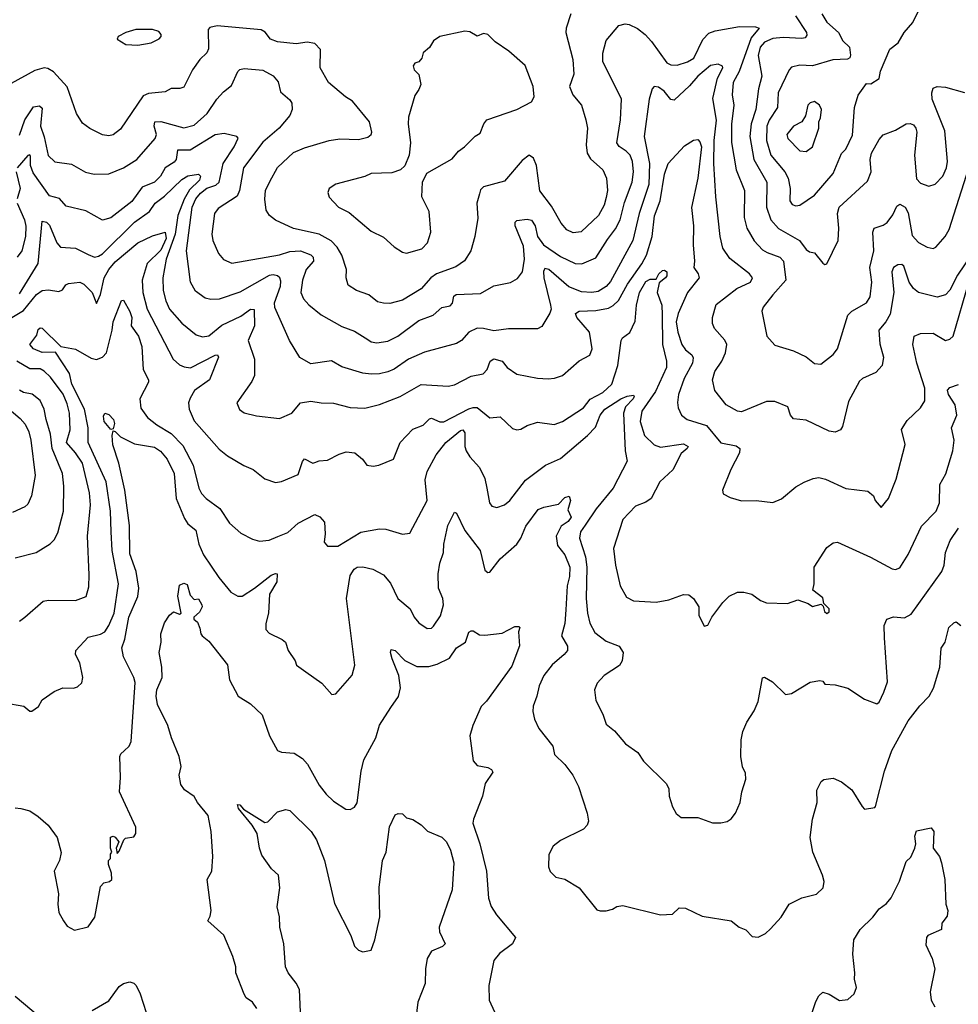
# Model space of a CAD drawing. Extents: x 1245515 to 1420776, y 606314 to 671314.
# Tile 34 of 256: x 1256367 to 1260876, y 662394 to 667126. Entities that reach past the tile are written whole.
import ezdxf

# ---------------------------------------------------------------- set-up
doc = ezdxf.new("R2010")
doc.units = 0

msp = doc.modelspace()

# ---------------------------------------------------------------- linework, layer by layer
at = {"layer": '0CON10XD'}
for points in [[(1259014.1, 667154.1), (1258991.5, 667085), (1258990.9, 667065), (1259023.9, 666935), (1259028.5, 666865), (1259007.8, 666805), (1259023.5, 666765), (1259065.4, 666715), (1259087.3, 666645), (1259095.3, 666605), (1259087.6, 666525), (1259092.2, 666485), (1259108.2, 666458.2), (1259167.8, 666405), (1259185.5, 666365), (1259190, 666305), (1259185, 666271.2), (1259175, 666235.7), (1259147.1, 666185), (1259063.4, 666106.6), (1259025, 666101.8), (1258995, 666115.6), (1258968, 666148), (1258920.9, 666230.9), (1258865, 666304.3), (1258850, 666425), (1258835, 666460), (1258815, 666475.6), (1258780.2, 666449.8), (1258695, 666350), (1258595, 666322.5), (1258581.1, 666308.9), (1258575, 666290), (1258563.3, 666245), (1258568.1, 666171.9), (1258552.9, 666085), (1258533.5, 666015), (1258503, 665967), (1258462.2, 665937.8), (1258368.9, 665905), (1258341.5, 665885), (1258295, 665832.5), (1258205, 665778.5), (1258145, 665762.9), (1258115, 665763.8), (1258085, 665770.5), (1258044, 665804), (1257985, 665825.5), (1257945, 665850), (1257934.4, 665885), (1257937.1, 665925), (1257914.5, 665995), (1257892.3, 666032.3), (1257863.7, 666063.7), (1257805, 666096), (1257682.2, 666122.2), (1257595, 666163.3), (1257566, 666185), (1257550.5, 666210.5), (1257543.8, 666263.8), (1257547.9, 666305), (1257568.6, 666348.6), (1257605, 666415.6), (1257682.7, 666487.3), (1257735, 666510), (1257853.3, 666545), (1257905, 666553.8), (1257995, 666550.8), (1258038.9, 666561.1), (1258055.5, 666574.5), (1258058.1, 666585), (1258047.3, 666635), (1257965.4, 666735.4), (1257932, 666755), (1257850.6, 666825), (1257810.5, 666895), (1257812.5, 666982.5), (1257785, 667011.9), (1257747.6, 667017.6), (1257695, 667009.6), (1257605, 667019.7), (1257572, 667032), (1257546.4, 667066.4), (1257527.3, 667077.3), (1257315, 667097.1), (1257280.8, 667089.2), (1257271.4, 667078.6), (1257273.2, 666986.8), (1257265, 666967.5), (1257231.9, 666935), (1257196.7, 666885), (1257155, 666802.5), (1257135.9, 666795.9), (1257095, 666795.8), (1257065, 666780), (1256985, 666770.9), (1256959.4, 666760.6), (1256850.5, 666599.5), (1256815, 666573.3), (1256795, 666568.9), (1256765, 666573.3), (1256703.8, 666603.8), (1256668.6, 666628.6), (1256638.9, 666675), (1256595, 666804), (1256528.8, 666875), (1256502.2, 666892.2), (1256485, 666895.4), (1256438.6, 666881.4), (1256325, 666820)], [(1260094.4, 667144.4), (1260146.2, 667065), (1260148.6, 667051.4), (1260140.2, 667039.8), (1260124.7, 667035.3), (1260035, 667040.4), (1259985, 667035.2), (1259945, 667017.5), (1259924.1, 666995), (1259914.1, 666954.1), (1259931.8, 666855), (1259915.7, 666794.3), (1259903.6, 666695), (1259880.2, 666625), (1259874.8, 666565.2), (1259893.6, 666453.6), (1259956.4, 666345), (1259953.8, 666225), (1259975.3, 666165), (1260012.9, 666122.9), (1260113.3, 666065), (1260145, 666022.5), (1260160.9, 666010.9), (1260185.5, 666005.5), (1260225, 665956.7), (1260235, 665950)], [(1260219.6, 667155), (1260244.4, 667114.4), (1260300, 667065), (1260322, 667025), (1260353.8, 666995), (1260357.5, 666955), (1260355, 666942.5), (1260344, 666936), (1260273.6, 666933.6), (1260175, 666904.7), (1260115, 666907.7), (1260075, 666897.8), (1260064.1, 666885.9), (1260010, 666775), (1260006.8, 666705), (1259966.9, 666643.1), (1259956.3, 666615), (1259953.8, 666545), (1259975.1, 666475.1), (1260042.2, 666395), (1260059.3, 666365), (1260067.5, 666315), (1260066.9, 666255), (1260078, 666238), (1260095, 666231.5)], [(1260095, 666231.5), (1260115, 666234.5), (1260185, 666283.6), (1260275, 666386.5), (1260315, 666483.3), (1260335.8, 666504.2), (1260368.2, 666571.8), (1260377.6, 666705), (1260395, 666764.2), (1260435, 666820), (1260455, 666817.5), (1260495, 666844.4), (1260501.7, 666878.3), (1260547.3, 666985), (1260587.5, 667015), (1260616, 667065), (1260657, 667113), (1260687.5, 667175)], [(1256365, 666570.6), (1256390.9, 666645), (1256432.7, 666707.3), (1256462, 666712), (1256475, 666700.8), (1256465.8, 666615), (1256484.1, 666564.1), (1256504.2, 666474.2), (1256535, 666443.8), (1256615, 666431.2), (1256683.4, 666393.4), (1256724.6, 666384.6), (1256795, 666386.2), (1256865, 666413.8), (1256928.9, 666455), (1257017.5, 666555), (1257023.3, 666575), (1257012.8, 666615), (1257015.3, 666634.7), (1257045, 666637.5), (1257155, 666606.1), (1257205, 666620), (1257267.3, 666675), (1257313.6, 666745), (1257345, 666780), (1257385, 666810.6), (1257415, 666876.9), (1257425, 666886.5), (1257445, 666892.1), (1257535, 666883.8), (1257585, 666856.1), (1257608.2, 666828.3), (1257620.1, 666780.1), (1257665, 666741.9), (1257674.5, 666725), (1257675.4, 666694.6), (1257664.7, 666665.3), (1257613.1, 666605), (1257535, 666537.3), (1257441.8, 666415), (1257423.1, 666305), (1257412, 666278), (1257320.8, 666219.2), (1257301.8, 666195), (1257289.5, 666095), (1257295.2, 666065.2), (1257322.4, 666002.4), (1257345, 665974.3), (1257385.5, 665955.5), (1257615, 665996.2), (1257665, 666012.2), (1257715, 666014.8), (1257765, 665995.9), (1257776.5, 665985), (1257777.6, 665965), (1257742.5, 665925), (1257725.9, 665875), (1257717.5, 665815), (1257730.5, 665785), (1257755, 665755.6), (1257815, 665708.1), (1257915, 665651.8), (1257975, 665629.5), (1258039.2, 665589.2), (1258055, 665578.9), (1258082.8, 665572.8), (1258135, 665581.5), (1258183.1, 665605), (1258285, 665680.4), (1258353.6, 665706.4), (1258395, 665742.5), (1258435, 665751.1), (1258445.3, 665764.7), (1258453.1, 665796.9), (1258463.8, 665806.2), (1258580.2, 665809.8), (1258645, 665848), (1258725, 665863.1), (1258758.2, 665881.8), (1258782.2, 665915), (1258792.5, 665975), (1258787.2, 666037.2), (1258746.9, 666135), (1258747.5, 666152.5), (1258755, 666161.2), (1258805, 666166.9), (1258825, 666163.1), (1258843.1, 666135), (1258853.7, 666085), (1258882.8, 666045), (1258965, 665987.8), (1259035, 665954.1), (1259066.5, 665953.5), (1259135, 665982.1), (1259190.8, 666069.2), (1259229.5, 666120.5), (1259251.8, 666165), (1259272.6, 666247.4), (1259309.7, 666345), (1259315.8, 666395), (1259310.6, 666445), (1259299.3, 666475), (1259280.9, 666495), (1259246.6, 666516.6), (1259235.3, 666535), (1259253.3, 666645), (1259258.5, 666745), (1259168.4, 666925), (1259168, 666965), (1259183.6, 667026.4), (1259245, 667098.6), (1259275, 667106.7), (1259295, 667103.3), (1259335, 667084.5), (1259371.1, 667055), (1259402.2, 667022.2), (1259475, 666918.9), (1259495, 666910), (1259525, 666908.2), (1259575, 666924.1), (1259605, 666942.1), (1259649.1, 667030.9), (1259677.8, 667062.2), (1259707.4, 667072.6), (1259825, 667093.5), (1259901.9, 667091.9), (1259918.8, 667085), (1259880.8, 667039.2), (1259823, 666877), (1259794.7, 666825), (1259789.1, 666765), (1259796.8, 666715), (1259785.6, 666624.4), (1259785.7, 666535.7), (1259808.1, 666405), (1259848.8, 666305), (1259846.4, 666176.4), (1259859.7, 666125), (1259895, 666063.3), (1259935, 666020.9), (1259956.9, 666006.9), (1260018.1, 665985), (1260036, 665965), (1260048, 665875), (1259985, 665803.6), (1259938.5, 665745), (1259931.5, 665725), (1259956.7, 665605), (1259995, 665562.5), (1260085, 665534.5), (1260145, 665505.6), (1260185, 665474.5), (1260215, 665471.1), (1260275, 665517.5), (1260295.8, 665544.2), (1260345, 665705.5), (1260365, 665726.2), (1260434.4, 665765), (1260452.9, 665795), (1260460, 665865), (1260450.9, 665935), (1260470.3, 666015), (1260465.4, 666105), (1260472.2, 666125), (1260515, 666138.2), (1260535, 666151.5), (1260561.9, 666188.1), (1260580, 666230), (1260595, 666240.5), (1260620, 666225), (1260635, 666198.6), (1260655, 666088.6), (1260684.4, 666055), (1260726.4, 666033.6), (1260755, 666026.2), (1260767.3, 666032.7), (1260813.1, 666085), (1260832.4, 666117.6), (1260927.3, 666415)], [(1256935, 667004.3), (1256997.5, 667015), (1257036.2, 667035), (1257046.2, 667045), (1257046.7, 667055), (1257035, 667068.8), (1257005, 667079.2), (1256925, 667078.8), (1256876.2, 667065), (1256840, 667045), (1256835, 667032.5), (1256877.3, 667007.3), (1256935, 667004.3)], [(1258225, 666004.4), (1258298.6, 666025), (1258325.9, 666054.1), (1258342.2, 666105), (1258333.1, 666205), (1258299.4, 666275), (1258302.2, 666345), (1258322.1, 666387.9), (1258445, 666457.8), (1258475.3, 666494.7), (1258504.2, 666515), (1258555, 666565.8), (1258579.3, 666580.7), (1258596.9, 666625), (1258611.4, 666645), (1258755, 666694.2), (1258825, 666731.4), (1258837.5, 666755), (1258833.1, 666805), (1258795, 666906.7), (1258716.2, 666975), (1258650.6, 667020.6), (1258615, 667055.7), (1258595, 667060), (1258565, 667047.8), (1258528.5, 667068.5), (1258505, 667070.8), (1258385, 667045.6), (1258354, 667025), (1258335, 666993.3), (1258305, 666966.2), (1258298.2, 666941.8), (1258285, 666923.3), (1258265, 666917.5), (1258257.5, 666905), (1258262.5, 666885), (1258285, 666862.5), (1258294.3, 666815), (1258285, 666790), (1258265, 666762.5), (1258235, 666657.5), (1258232.7, 666625), (1258243.9, 666535), (1258237.8, 666475), (1258216.8, 666423.2), (1258195.6, 666404.4), (1258155, 666390.6), (1258055, 666387.1), (1258025, 666372.5), (1257885, 666335.6), (1257853.8, 666315), (1257846.7, 666295), (1257852.7, 666272.7), (1257898, 666225), (1257948.9, 666198.9), (1258055, 666110.6), (1258115, 666081.9), (1258165, 666034.3), (1258205, 666008.6), (1258225, 666004.4)], [(1260936.5, 665993.5), (1260872.2, 665897.8), (1260835, 665826.7), (1260815, 665804.6), (1260775, 665792.1), (1260685, 665814.7), (1260660.7, 665835), (1260640, 665865), (1260615, 665942), (1260605, 665950), (1260585, 665948.6), (1260565, 665935.7), (1260556, 665914), (1260565.6, 665815), (1260548.6, 665711.4), (1260528.5, 665675), (1260494.6, 665635), (1260498.3, 665568.3), (1260517.1, 665505), (1260510.5, 665465), (1260479.1, 665430.9), (1260415, 665401.4), (1260401.2, 665388.8), (1260348.9, 665291.1), (1260319.5, 665170.5), (1260310, 665155), (1260285, 665144.4), (1260255, 665148.6), (1260145, 665201.4), (1260085, 665208), (1260069.2, 665225), (1260056.3, 665266.3), (1259995, 665290.9), (1259955, 665291.1), (1259835, 665241.2), (1259814.7, 665244.7), (1259761.4, 665275), (1259706.7, 665345), (1259695.5, 665395), (1259706.2, 665435), (1259739.3, 665485), (1259756.9, 665525), (1259763.6, 665565), (1259755, 665585.8), (1259705, 665642), (1259695.5, 665665.5), (1259694.4, 665695), (1259712.6, 665757.4), (1259811.9, 665835), (1259877.5, 665865), (1259887.9, 665885), (1259872.5, 665905), (1259778, 665978), (1259745, 666028), (1259731.8, 666085), (1259710.4, 666275), (1259700.8, 666435), (1259703.5, 666545), (1259713.8, 666643.8), (1259697.3, 666747.3), (1259719.8, 666845), (1259744.4, 666895), (1259743, 666903), (1259722.5, 666912.5), (1259685, 666905.9), (1259625, 666854.7), (1259585, 666808), (1259510.5, 666739.5), (1259495, 666742.5), (1259463.1, 666783.1), (1259435, 666802.2), (1259415, 666805.7), (1259405, 666793.3), (1259391.3, 666745), (1259366.7, 666565), (1259391.7, 666435), (1259388.6, 666335), (1259343.5, 666195), (1259313.1, 666065), (1259205, 665868.2), (1259185, 665843.3), (1259145, 665819.4), (1259115, 665814.7), (1259065, 665818.4), (1259005, 665842.2), (1258909.1, 665925), (1258889.8, 665930.2), (1258883.2, 665916.7), (1258885.3, 665885), (1258916.7, 665755), (1258919.2, 665735), (1258913.7, 665716.3), (1258875, 665651.2), (1258855, 665640), (1258715, 665640), (1258645, 665631.5), (1258595, 665642.9), (1258565, 665643.2), (1258524.7, 665625.3), (1258489.4, 665585), (1258465, 665569.5), (1258311.2, 665528.8), (1258235, 665495.3), (1258165, 665446.1), (1258135.7, 665434.3), (1258095, 665424.1), (1258055, 665422.4), (1258015, 665428), (1257915, 665458.5), (1257865, 665487.1), (1257765, 665472.5), (1257712.1, 665502.1), (1257662.1, 665585), (1257592.6, 665742.6), (1257591.2, 665765), (1257618.9, 665845), (1257620.6, 665869.4), (1257615.7, 665885.8), (1257605.3, 665895.3), (1257585, 665900.3), (1257565, 665897), (1257425, 665816.5), (1257325, 665783.8), (1257285, 665781.8), (1257258.3, 665788.3), (1257211.1, 665821.1), (1257187.3, 665865), (1257168.6, 666015), (1257195.8, 666225), (1257213.5, 666265), (1257235, 666292.6), (1257265, 666316), (1257308.5, 666331.5), (1257325.2, 666344.8), (1257343.4, 666435), (1257397.5, 666515), (1257416.1, 666556.1), (1257410, 666565), (1257349.5, 666579.5), (1257305, 666573.1), (1257185, 666500), (1257125, 666499.4), (1257117.8, 666455), (1257108.7, 666441.3)], [(1260235, 665950), (1260245, 665952.5), (1260298.1, 666065), (1260302.5, 666125), (1260296.2, 666195), (1260303.8, 666225), (1260439.7, 666350.3), (1260457.9, 666395), (1260451.9, 666455), (1260459.1, 666485), (1260495, 666550.6), (1260515, 666572.7), (1260575, 666595.4), (1260625, 666626.2), (1260645, 666627.5), (1260660.3, 666620.3), (1260672.7, 666605), (1260676.1, 666586.1), (1260666.2, 666475), (1260675, 666362), (1260695, 666341.1), (1260735, 666325.6), (1260765, 666335.6), (1260800.9, 666375), (1260818.8, 666415), (1260823.6, 666445), (1260811.4, 666591.4), (1260751.1, 666745), (1260748.5, 666775), (1260755, 666797.1), (1260775, 666805.5), (1260815, 666802.5), (1260905, 666777.1)], [(1260145, 666493.3), (1260175.7, 666515), (1260205.8, 666605), (1260205.8, 666635), (1260214, 666655), (1260218, 666695), (1260208.8, 666715), (1260185, 666733.3), (1260165, 666726.7), (1260153.3, 666715), (1260142.5, 666665), (1260124.3, 666635), (1260085, 666614.4), (1260052.2, 666575), (1260057.5, 666555), (1260115, 666496.7), (1260145, 666493.3)], [(1256365, 665808.8), (1256455.7, 665954.3), (1256475, 666157.8), (1256495, 666152.6), (1256509.1, 666139.1), (1256545, 666054.4), (1256563.4, 666033.4), (1256635, 666028.2), (1256695, 665997.9), (1256725.4, 665985.4), (1256745, 665989.1), (1256765, 666001.8), (1256917.5, 666152.5), (1256989.7, 666205), (1257017.1, 666245), (1257062.4, 666277.6), (1257145, 666358.9), (1257175, 666376.2), (1257225, 666384.4), (1257235.4, 666375), (1257230.3, 666355), (1257181.9, 666308.1), (1257156.5, 666263.5), (1257126.5, 666185), (1257113.3, 666095), (1257070.4, 665975), (1257054.2, 665885), (1257055.9, 665825), (1257068.7, 665775), (1257086.9, 665735), (1257145, 665668.2), (1257215, 665612.5), (1257245, 665602.7), (1257275, 665606.2), (1257337.5, 665657.5), (1257429, 665701), (1257475, 665735.5), (1257493, 665733), (1257494.8, 665655), (1257464.5, 665585), (1257495.5, 665495.5), (1257494.4, 665415.6), (1257482.1, 665387.9), (1257410, 665285), (1257422.5, 665252.5), (1257445, 665237.5), (1257505, 665223.1), (1257615, 665210), (1257674.5, 665235.5), (1257715, 665284.2), (1257765, 665293.3), (1257815, 665284.5), (1257875, 665283.5), (1257955, 665262.7), (1258025, 665259.1), (1258095, 665277.3), (1258195, 665314.7), (1258295, 665373.1), (1258425.6, 665364.4), (1258455, 665371.5), (1258535, 665413.6), (1258592.5, 665425), (1258612.5, 665445), (1258626.9, 665485), (1258645, 665497.1), (1258685, 665485.6), (1258709.2, 665455), (1258755, 665422.5), (1258855, 665402.9), (1258905, 665400.6), (1258936.6, 665403.4), (1258975, 665416.5), (1259055, 665487.3), (1259105.3, 665514.7), (1259117.3, 665545), (1259104.7, 665625), (1259042.9, 665695), (1259037.5, 665715), (1259053.8, 665726.2), (1259135, 665728), (1259195, 665739.7), (1259217.8, 665752.2), (1259243.1, 665776.9), (1259286.1, 665855), (1259355, 665952.7), (1259377.9, 665995), (1259405.6, 666085), (1259417, 666183), (1259443, 666255), (1259465, 666383.8), (1259482.7, 666435), (1259560.3, 666519.7), (1259603, 666547), (1259625, 666550), (1259635, 666538.6), (1259641.8, 666515), (1259625.2, 666365), (1259593.5, 666223.5), (1259604.2, 666135), (1259601.9, 666045), (1259609.3, 665965), (1259605.5, 665935), (1259625.6, 665905), (1259630.6, 665885), (1259574.7, 665815), (1259530.2, 665715), (1259520.2, 665675), (1259528.4, 665625), (1259547.8, 665565), (1259565, 665540.4), (1259595.6, 665515.6), (1259602, 665502), (1259598.9, 665475), (1259558.8, 665401.2), (1259532.2, 665325), (1259526.8, 665286.8), (1259530.3, 665260.3), (1259546, 665225), (1259573.8, 665205), (1259666.6, 665176.6), (1259735, 665092.1), (1259808.9, 665078.9), (1259825.6, 665065.6), (1259824.2, 665045), (1259782.5, 664965), (1259743.8, 664865), (1259747, 664847), (1259779.3, 664829.3), (1259835, 664814.2), (1259905, 664816), (1259985, 664806.2), (1260026.6, 664823.4), (1260095, 664880.6), (1260135, 664904.4), (1260178.3, 664921.7), (1260205.5, 664925.5), (1260238.6, 664918.6), (1260335, 664873.1), (1260441.2, 664861.2), (1260468.8, 664838.8), (1260476.7, 664815), (1260505, 664782.5), (1260540, 664825), (1260578, 664918), (1260621.2, 665085), (1260603, 665157), (1260630.5, 665199.5), (1260695, 665260.8), (1260714.4, 665295), (1260715.4, 665355), (1260677.4, 665475), (1260658.2, 665565), (1260664.4, 665605.6), (1260695, 665618.1), (1260755, 665620), (1260815, 665584.7), (1260835, 665590.4), (1260851.8, 665605), (1260925.8, 665865)], [(1257108.7, 666441.3), (1257065.5, 666414.5), (1257043.4, 666375), (1257015, 666345.4), (1256955, 666320.9), (1256905, 666253.2), (1256805, 666174.5), (1256765, 666162.2), (1256685, 666207.9), (1256590.3, 666230.3), (1256557.3, 666267.3), (1256509.7, 666279.7), (1256430.6, 666390.6), (1256418.5, 666425), (1256418.2, 666468.2), (1256415, 666476.5), (1256405, 666473.8), (1256354.5, 666415)], [(1256349.1, 666395), (1256369.2, 666315), (1256354.4, 666265.6)], [(1256354.8, 666245), (1256389.2, 666165), (1256395.7, 666134.3), (1256393.8, 666085), (1256376.2, 666015), (1256354.6, 665985)], [(1256312.7, 665685), (1256385, 665729.2), (1256447.1, 665805), (1256475, 665824.2), (1256505, 665828.6), (1256555, 665819.6), (1256572.4, 665827.6), (1256588.6, 665851.4), (1256601.1, 665858.9), (1256655, 665865.5), (1256674.2, 665855), (1256714.4, 665815), (1256735, 665762.5), (1256755.3, 665805), (1256772.5, 665885), (1256794.3, 665925), (1256825, 665962.6), (1256935, 666053.9), (1257005, 666087.9), (1257065, 666104.4), (1257070.2, 666075), (1257045, 666018.3), (1256979.5, 665955), (1256954.8, 665875), (1256957.7, 665815), (1256979.6, 665735), (1257104.6, 665495), (1257135, 665468), (1257157.3, 665457.3), (1257186.7, 665453.3), (1257305, 665513.3), (1257316.3, 665516.3), (1257321.1, 665505), (1257277.9, 665395), (1257207.2, 665345), (1257185, 665307.1), (1257177.9, 665285), (1257180.4, 665255), (1257205, 665199.2), (1257325, 665061.9), (1257365, 665030.6), (1257443.8, 664983.8), (1257488.8, 664965), (1257545, 664920), (1257595, 664902.9), (1257625, 664907.5), (1257705, 664940), (1257725, 665002.5), (1257735, 665015.5), (1257775, 664995.8), (1257785, 664997.5), (1257805, 665005.7), (1257845, 665009.2), (1257901.1, 665038.9), (1257935, 665049.1), (1257976.2, 665045), (1258013.8, 665015), (1258035, 664986.2), (1258065, 664981.4), (1258092.5, 664985), (1258162, 665015), (1258195, 665094), (1258255, 665158.6), (1258305, 665177.8), (1258335, 665207.9), (1258345, 665211.2), (1258384.3, 665194.3), (1258405, 665193.4), (1258524.1, 665255.9), (1258545, 665263.3), (1258565, 665262.1), (1258625, 665213.1), (1258675, 665217.1), (1258735, 665162), (1258755, 665155.7), (1258775, 665158.6), (1258805, 665176.7), (1258855, 665192.2), (1258935, 665180.6), (1258975, 665195.5), (1259075, 665260.4), (1259107.6, 665302.4), (1259167.9, 665335), (1259211.2, 665375), (1259240, 665465), (1259255.8, 665585), (1259262.2, 665597.8), (1259297.7, 665622.3), (1259322.9, 665677.1), (1259330.7, 665755), (1259344.7, 665814.7), (1259375, 665867.7), (1259395, 665879.1), (1259425, 665880), (1259437.3, 665905), (1259455, 665921.6), (1259465, 665922.7), (1259475.3, 665915.3), (1259475.2, 665895), (1259469, 665885), (1259439.1, 665860.9), (1259428.5, 665815), (1259451.8, 665755), (1259452.8, 665707.2), (1259454.2, 665565), (1259474.7, 665485), (1259474.2, 665455), (1259420.7, 665339.3), (1259355.2, 665245), (1259348.2, 665195), (1259368.4, 665128.4), (1259415, 665083.1), (1259445, 665072), (1259555, 665087.7), (1259578, 665075), (1259574, 665065), (1259545, 665040.8), (1259505, 664962.9), (1259441.5, 664905), (1259400, 664825), (1259375, 664806.9), (1259325, 664788), (1259263.5, 664725), (1259220, 664585), (1259229.1, 664505), (1259252.2, 664405), (1259281.7, 664351.7), (1259315, 664332.9), (1259425, 664326.7), (1259485, 664338.6), (1259555, 664364), (1259581.7, 664361.7), (1259603.3, 664345), (1259628.8, 664305), (1259628.8, 664265), (1259655, 664212.5), (1259673, 664217), (1259691.2, 664255), (1259745, 664326.2), (1259775, 664355.7), (1259815, 664374.5), (1259845, 664374.5), (1259883.3, 664365), (1259925.6, 664335.6), (1259955, 664323.1), (1260055, 664320), (1260105, 664337.5), (1260155, 664320), (1260175, 664306.7), (1260217.5, 664317.5), (1260227.5, 664307.5), (1260233, 664283), (1260245, 664273.3), (1260255, 664280), (1260256, 664295), (1260230, 664320), (1260225, 664347.5), (1260177.5, 664385), (1260183.3, 664415), (1260183.1, 664495), (1260245, 664589.2), (1260275, 664612.9), (1260295, 664615.7), (1260453.7, 664543.7), (1260557.7, 664487.7), (1260575, 664484.2), (1260595, 664492.5), (1260634.6, 664555.4), (1260698.5, 664691.5), (1260769.5, 664765), (1260785.4, 664805), (1260787.9, 664892.1), (1260815.7, 664944.3), (1260850, 665055), (1260856.1, 665105), (1260842.7, 665165), (1260869.1, 665225), (1260861.1, 665275), (1260829.6, 665325), (1260823.7, 665346.3), (1260835, 665359.2), (1260876.5, 665373.5)], [(1256295, 663843.8), (1256387.3, 663827.3), (1256415, 663803.3), (1256425, 663803.3), (1256457.5, 663825), (1256475, 663857.5), (1256531.7, 663898.3), (1256573.9, 663916.1), (1256625, 663913.3), (1256645, 663920), (1256665, 663940), (1256670, 663965), (1256655.6, 664035), (1256634.4, 664075), (1256636.7, 664095), (1256695, 664158.2), (1256755, 664173.4), (1256776.2, 664185), (1256795.6, 664214.4), (1256821.2, 664275), (1256841.4, 664415), (1256810.6, 664575), (1256805.6, 664665), (1256802.9, 664765), (1256781.5, 664905), (1256695.7, 665095), (1256695.2, 665165), (1256678.6, 665255), (1256617.9, 665375), (1256605.8, 665425.8), (1256538.3, 665528.3), (1256475, 665527.1), (1256432.5, 665545), (1256416, 665565), (1256449.4, 665610.6), (1256455, 665636.7), (1256465, 665645.7), (1256475, 665644), (1256565, 665556.2), (1256635, 665543.3), (1256710.1, 665500.1), (1256736.3, 665493.7), (1256765, 665504.7), (1256784.1, 665525.9), (1256810.5, 665635), (1256815.8, 665675), (1256855, 665776), (1256865, 665778), (1256895, 665724.6), (1256905.2, 665695), (1256902.5, 665655), (1256938.2, 665605), (1256953.9, 665555), (1256959.4, 665445), (1256986, 665395), (1256986.2, 665385), (1256944.5, 665305), (1256948.9, 665258.9), (1256981.4, 665215), (1257025, 665178.8), (1257095, 665137.6), (1257150, 665080), (1257199.7, 664985), (1257226.8, 664875), (1257239.5, 664849.5), (1257262.9, 664825), (1257327.6, 664777.6), (1257375, 664706), (1257429.4, 664659.4), (1257485, 664630), (1257519.5, 664619.5), (1257565, 664624.3), (1257606.9, 664643.1), (1257655, 664661.9), (1257705, 664706.4), (1257785, 664748.2), (1257807.9, 664737.9), (1257830.8, 664710.8), (1257834.3, 664655.7), (1257828.8, 664615), (1257845, 664596.7), (1257895, 664596), (1258005, 664662.9), (1258095, 664680), (1258125, 664678.6), (1258205, 664654.3), (1258241.2, 664658.8), (1258324.5, 664815), (1258313.9, 664915), (1258324.3, 664955), (1258368.1, 665035), (1258414, 665095), (1258485, 665152.8), (1258495, 665154.6), (1258505, 665140.8), (1258505.3, 665075.3), (1258511.2, 665055), (1258528.9, 665025), (1258575, 664974.3), (1258601.7, 664921.7), (1258611.6, 664875), (1258624, 664804), (1258635, 664789.2), (1258658.7, 664781.3), (1258695, 664794.4), (1258720.6, 664815), (1258797.4, 664912.6), (1258892.5, 664985), (1258965, 665018), (1259095, 665127.3), (1259132.7, 665167.3), (1259154.6, 665225.4), (1259178.4, 665255), (1259255, 665303.5), (1259285, 665316.7), (1259315, 665321.2), (1259319.2, 665315), (1259314.5, 665305), (1259277.6, 665265), (1259267.5, 665235), (1259274.7, 665054.7), (1259285.3, 665004.7), (1259217.4, 664875), (1259136.2, 664775), (1259083.1, 664696.9), (1259061.6, 664665), (1259056.1, 664635), (1259084.3, 664544.3), (1259091.9, 664495), (1259088.4, 664345), (1259094, 664275), (1259105.4, 664225.4), (1259130.5, 664180.5), (1259185, 664138.9), (1259246.3, 664116.3), (1259266.5, 664085), (1259260.8, 664045), (1259247.8, 664022.2), (1259175, 663974.3), (1259141.4, 663938.6), (1259127.5, 663905), (1259134.4, 663855), (1259168.6, 663788.6), (1259185, 663741.2), (1259225, 663708), (1259276.7, 663646.7), (1259336, 663605), (1259363.4, 663563.4), (1259473.6, 663453.6), (1259485, 663430), (1259486.7, 663395), (1259503, 663343), (1259520.7, 663310.7), (1259545, 663292.5), (1259625, 663292.5), (1259695, 663266.7), (1259735, 663266.7), (1259765, 663273.8), (1259785, 663286.2), (1259805, 663313.3), (1259827.5, 663365), (1259835.8, 663415), (1259855.9, 663475.9), (1259854.2, 663505), (1259839.4, 663535), (1259830.6, 663585), (1259832.5, 663665), (1259840.8, 663705), (1259859.7, 663750.3), (1259895.4, 663804.6), (1259915, 663850), (1259935, 663963.3), (1259945, 663967.1), (1259983.8, 663945), (1260045, 663883.8), (1260075, 663888), (1260165, 663942), (1260210.7, 663950.7), (1260225, 663947.5), (1260235, 663933.3), (1260285, 663930), (1260345, 663913.1), (1260425, 663860.6), (1260485, 663839.2), (1260495, 663846.2), (1260518.9, 663895), (1260535.6, 663944.4), (1260521.2, 664155), (1260520.3, 664215), (1260533.3, 664245), (1260563.9, 664256.1), (1260617.7, 664252.3), (1260650, 664270), (1260796.8, 664475), (1260808.7, 664505), (1260814.7, 664565), (1260836.4, 664623.6), (1260877.7, 664682.3)], [(1256365, 664236.2), (1256391.2, 664255), (1256478.6, 664331.4), (1256505, 664336.4), (1256635, 664334.4), (1256686, 664355), (1256698.8, 664401.2), (1256701.1, 664458.9), (1256693.1, 664645), (1256706.8, 664795), (1256702.2, 664852.2), (1256668.6, 664995), (1256635.3, 665045), (1256590.8, 665095), (1256608.4, 665155), (1256605.2, 665234.8), (1256595, 665280), (1256575, 665326.2), (1256515, 665408.2), (1256485, 665437.9), (1256465, 665447.9), (1256415, 665448.6), (1256352.2, 665485)], [(1256345, 664540.8), (1256445, 664565.8), (1256513, 664607), (1256532.7, 664627.3), (1256549.5, 664660.5), (1256577.5, 664765), (1256578.9, 664885), (1256572.9, 664945), (1256523.2, 665065), (1256514.8, 665135), (1256494.4, 665204.4), (1256483.6, 665255), (1256465, 665295.5), (1256426, 665326), (1256384.2, 665335), (1256366.4, 665346.4)], [(1256271, 665291), (1256369.6, 665209.6), (1256392.2, 665182.2), (1256410, 665145), (1256420.5, 665105), (1256440.4, 664935), (1256422.6, 664837.4), (1256405, 664798), (1256392, 664785), (1256332.2, 664757.8)], [(1256805, 665157.5), (1256772.7, 665195), (1256768.5, 665221.5), (1256775, 665235.8), (1256795, 665228.5), (1256817.1, 665205), (1256822.7, 665185), (1256815, 665160), (1256805, 665157.5)], [(1256345, 663338.8), (1256372.5, 663335), (1256415, 663324.2), (1256455, 663297.1), (1256504, 663255), (1256546.1, 663196.1), (1256565.6, 663124.4), (1256557.5, 663085), (1256532.9, 663035), (1256552.5, 662925), (1256549.2, 662875), (1256554.3, 662835), (1256576.7, 662795), (1256595, 662770), (1256630.7, 662750.7), (1256695, 662766.7), (1256727, 662813), (1256755, 662960), (1256771.4, 662978.6), (1256797.5, 662985), (1256810, 662995), (1256807.5, 663025), (1256793.6, 663066.4), (1256793.3, 663085), (1256802.5, 663095), (1256803.6, 663116.4), (1256810, 663125), (1256802.5, 663145), (1256803, 663197), (1256815, 663202.5), (1256825, 663197.5), (1256842.5, 663175), (1256830, 663145), (1256835, 663120), (1256845, 663130), (1256867.5, 663185), (1256875, 663192.5), (1256915, 663200), (1256924, 663215), (1256924, 663245), (1256845.8, 663415), (1256851.1, 663485), (1256847.1, 663585), (1256852, 663598), (1256867.9, 663612.1), (1256892.5, 663635), (1256902.1, 663657.9), (1256920.6, 663940.6), (1256915.3, 663965), (1256864.6, 664065), (1256857.1, 664107.1), (1256871, 664149), (1256890.3, 664255), (1256934.8, 664355), (1256938.8, 664395), (1256926.2, 664475), (1256895, 664560), (1256893.9, 664695), (1256871.4, 664865), (1256843.5, 664995), (1256813.4, 665083.4), (1256811.4, 665128.6), (1256815, 665150), (1256825, 665146.7), (1256851.7, 665121.7), (1256917.4, 665087.4), (1257015, 665071.8), (1257043.1, 665053.1), (1257074.7, 665014.7), (1257109.4, 664945), (1257119, 664825), (1257158.7, 664728.7), (1257175, 664703.5), (1257213.1, 664673.1), (1257227.3, 664605), (1257249.2, 664555), (1257322.7, 664445), (1257381.1, 664375), (1257415, 664355.6), (1257435, 664356.5), (1257495.2, 664394.8), (1257575, 664457.3), (1257595, 664465.5), (1257602.9, 664462.9), (1257602.1, 664425), (1257566, 664365), (1257562.2, 664275), (1257548.6, 664225), (1257548.8, 664195), (1257565, 664178.8), (1257628.3, 664148.3), (1257643.3, 664135), (1257655.8, 664095), (1257690, 664045), (1257696.2, 664025), (1257741.8, 663991.8), (1257818.3, 663938.3), (1257866.2, 663883.8), (1257885, 663886.7), (1257964.2, 663975.8), (1257977.1, 664025), (1257936.5, 664345), (1257954.6, 664455), (1257973.8, 664485), (1257988, 664495), (1258015, 664496.7), (1258063.3, 664485), (1258115, 664458.2), (1258148.6, 664418.6), (1258183.5, 664345), (1258243.1, 664295), (1258262.2, 664255), (1258285, 664227.1), (1258325, 664200), (1258345, 664202.9), (1258355, 664211.4), (1258388.1, 664261.9), (1258402.6, 664315), (1258399, 664345), (1258378.4, 664395), (1258376.8, 664463.2), (1258385, 664514), (1258402.2, 664565), (1258404.7, 664605), (1258423.5, 664695), (1258455, 664758.8), (1258465, 664754), (1258505, 664672), (1258578.5, 664575), (1258600.6, 664480.6), (1258615, 664470), (1258625, 664471.4), (1258675.5, 664535), (1258754.6, 664605), (1258774.8, 664635.2), (1258798, 664692), (1258857.5, 664772.5), (1258885, 664784.4), (1258955, 664797.5), (1258985, 664830), (1259006.9, 664836.9), (1259012.9, 664815), (1259000.3, 664770.3), (1259016, 664735), (1259001.5, 664715), (1258968.3, 664691.7), (1258944.4, 664645), (1258949.7, 664599.7), (1258985.2, 664555), (1259009.8, 664495), (1259008.8, 664451.2), (1258997, 664405), (1258990.9, 664290.9), (1258985.3, 664225), (1258969.3, 664165), (1258998.9, 664115), (1258998, 664095), (1258982.9, 664075), (1258924.3, 664025.7), (1258885.5, 663975), (1258862.5, 663925), (1258851.9, 663875), (1258833, 663827), (1258831.2, 663801.2), (1258839.2, 663765), (1258860.7, 663720.7), (1258928, 663635), (1258936.7, 663595), (1258985, 663546.2), (1259024, 663495), (1259050.9, 663440.9), (1259092.7, 663312.7), (1259098.8, 663275), (1259093.3, 663255), (1259075, 663236.7), (1258965, 663181.2), (1258930, 663155), (1258908.8, 663115), (1258906.7, 663055), (1258915, 663032.5), (1258942.5, 663005), (1258985, 662996.2), (1259055, 662954), (1259139.3, 662849.3), (1259155, 662843.3), (1259185, 662844), (1259215, 662851.2), (1259236, 662864), (1259265, 662868.8), (1259445, 662823.8), (1259502.3, 662827.7), (1259535, 662857.5), (1259565, 662856), (1259645, 662818.8), (1259785, 662796.2), (1259822.5, 662765), (1259855, 662752.5), (1259885, 662720), (1259915, 662717.5), (1259950, 662735), (1259973, 662757), (1260025, 662813.3), (1260063.3, 662875), (1260125, 662906.2), (1260195, 662923.3), (1260226.7, 662955), (1260231.2, 662985), (1260224.2, 663015), (1260177.1, 663125), (1260164.4, 663195.6), (1260175.7, 663285), (1260197.5, 663365), (1260197, 663423), (1260216.7, 663465), (1260230, 663475), (1260275, 663481.2), (1260315, 663464.3), (1260364.3, 663425), (1260414, 663345), (1260425, 663332.5), (1260475, 663340), (1260478.8, 663345), (1260520.6, 663515), (1260556, 663614), (1260635, 663756.9), (1260691, 663829), (1260735.3, 663874.7), (1260756.8, 663913.2), (1260787.5, 664015), (1260793.8, 664106.2), (1260812.5, 664135), (1260830.6, 664205), (1260855, 664227.5), (1260865, 664232.5), (1260887.5, 664215)], [(1257505.6, 662375), (1257484.5, 662404.5), (1257455, 662426), (1257445, 662443.8), (1257405.6, 662545), (1257404.4, 662575), (1257390.5, 662625), (1257347.2, 662727.2), (1257270, 662795), (1257282.3, 662817.7), (1257287.1, 662845), (1257267.5, 662995), (1257290, 663035), (1257294.3, 663105), (1257286.9, 663225), (1257272.1, 663302.1), (1257220.8, 663365), (1257205, 663393.8), (1257158.8, 663425), (1257140.9, 663450.9), (1257133.1, 663495), (1257142.9, 663537.1), (1257132.1, 663585), (1257095.4, 663675), (1257078.2, 663735), (1257028, 663835), (1257022, 663875), (1257025.4, 663905), (1257051.8, 663965), (1257050, 664015), (1257036.7, 664085), (1257047.1, 664135), (1257044.2, 664175), (1257062.1, 664227.9), (1257085.8, 664264.2), (1257105, 664280), (1257135, 664270), (1257142.5, 664275), (1257125.9, 664355.9), (1257135, 664408.8), (1257155, 664418.6), (1257171.2, 664411.2), (1257185, 664360), (1257205, 664340), (1257225, 664342.5), (1257241.2, 664315), (1257243.3, 664305), (1257230.7, 664279.3), (1257202.5, 664255), (1257202.5, 664245), (1257220.7, 664230.7), (1257232, 664202), (1257236.2, 664175), (1257243.8, 664165), (1257275, 664140), (1257365, 664026.2), (1257375, 663954), (1257416.9, 663875), (1257475, 663837.8), (1257531.8, 663785), (1257566.5, 663685), (1257605, 663614.2), (1257625, 663605.7), (1257685, 663601.5), (1257726, 663576), (1257748.7, 663548.7), (1257805, 663447.5), (1257839.2, 663405), (1257875, 663371.4), (1257932.7, 663332.7), (1257955, 663331.2), (1257975, 663341.2), (1257987.6, 663362.4), (1258007.1, 663515), (1258020.1, 663569.9), (1258078.2, 663675), (1258095, 663736), (1258148.9, 663821.1), (1258186.8, 663873.2), (1258195.5, 663915), (1258188.2, 663975), (1258155.6, 664055), (1258147.5, 664085), (1258151.2, 664098.8), (1258170, 664095), (1258216.9, 664046.9), (1258275, 664018.2), (1258332.7, 664017.3), (1258371.6, 664028.4), (1258432.2, 664057.8), (1258465, 664107.1), (1258508, 664135), (1258525, 664183.3), (1258535, 664188.8), (1258545, 664188.8), (1258575, 664170), (1258601.7, 664168.3), (1258685, 664178.6), (1258745, 664210), (1258765, 664210), (1258770, 664205), (1258762.5, 664185), (1258767.3, 664117.3), (1258730.9, 664019.1), (1258609.2, 663850.8), (1258584.2, 663825), (1258542.9, 663735), (1258529.3, 663685), (1258544.7, 663564.7), (1258565, 663541.9), (1258615, 663532.5), (1258632.7, 663522.7), (1258639.5, 663509.5), (1258602.9, 663455), (1258589.4, 663395), (1258546.5, 663285), (1258543.8, 663265), (1258576.7, 663165), (1258608.5, 663035), (1258619.4, 662905), (1258631.4, 662865), (1258657.5, 662825), (1258749.2, 662715), (1258735, 662685.8), (1258671.4, 662638.6), (1258644.3, 662605), (1258620, 662485), (1258622.5, 662415), (1258682, 662285)], [(1257718.1, 662285), (1257710.7, 662465), (1257695.3, 662495.3), (1257656.9, 662545), (1257644.2, 662575), (1257636, 662685), (1257615.8, 662765.8), (1257614.3, 662815), (1257603.2, 662863.2), (1257615.8, 662955), (1257610, 663015), (1257576, 663045), (1257530.6, 663110.6), (1257518.5, 663145), (1257507.1, 663215), (1257484.1, 663255), (1257417.8, 663335), (1257413.6, 663355), (1257425, 663352.9), (1257442, 663332), (1257545, 663268.8), (1257558, 663272), (1257605, 663320), (1257645, 663330), (1257665, 663326), (1257767.1, 663225), (1257792.2, 663185), (1257831.5, 663085), (1257878.5, 662878.5), (1257957.3, 662725), (1257975, 662674.2), (1257994.2, 662655), (1258015, 662646.9), (1258055.4, 662654.6), (1258073.3, 662705), (1258097.1, 662815), (1258094, 662956), (1258109.4, 663085), (1258127.1, 663125), (1258143.2, 663246.8), (1258170, 663305), (1258185, 663311.4), (1258205, 663310), (1258225, 663290.8), (1258255, 663282.5), (1258295, 663257.5), (1258325.9, 663225.9), (1258395, 663197.8), (1258417.5, 663175), (1258436.4, 663135), (1258453.1, 663075), (1258444.4, 662945), (1258381.2, 662765), (1258383.1, 662743.1), (1258410.8, 662685), (1258398.3, 662671.7), (1258345, 662650.6), (1258324.5, 662615), (1258315.6, 662565), (1258314.4, 662495), (1258280, 662405), (1258270, 662325)], [(1260174.2, 662355), (1260192.1, 662407.9), (1260206.2, 662435), (1260225, 662453.3), (1260255, 662443.8), (1260305, 662412.5), (1260345, 662417.5), (1260375.7, 662445), (1260386.9, 662475), (1260376.7, 662515), (1260379.2, 662545), (1260368.9, 662635), (1260374.5, 662705), (1260405, 662754.2), (1260465, 662814), (1260495, 662853.8), (1260530.9, 662879.1), (1260553.2, 662906.8), (1260593.6, 662986.4), (1260625, 663080), (1260648, 663102), (1260666.9, 663145), (1260671.2, 663165), (1260667, 663203), (1260675, 663227.5), (1260745, 663243.3), (1260758, 663225), (1260755.8, 663145), (1260785.7, 663105), (1260795.6, 663075), (1260810.6, 662995), (1260816.2, 662875), (1260826, 662845), (1260821.7, 662818.3), (1260796.2, 662785), (1260795.7, 662754.3), (1260730, 662725), (1260723.1, 662715), (1260720.3, 662680.3), (1260750.9, 662615), (1260762.9, 662565), (1260741.2, 662455), (1260745.5, 662415), (1260762.9, 662382.9)], [(1256715, 662364.4), (1256795, 662411.9), (1256845, 662480), (1256865, 662494), (1256895, 662502), (1256915, 662496), (1256925.7, 662485), (1256945.7, 662445), (1256974.2, 662355)], [(1256345, 662434), (1256465, 662332)]]:
    msp.add_lwpolyline(points, dxfattribs=at)

doc.saveas('drawing.dxf')
